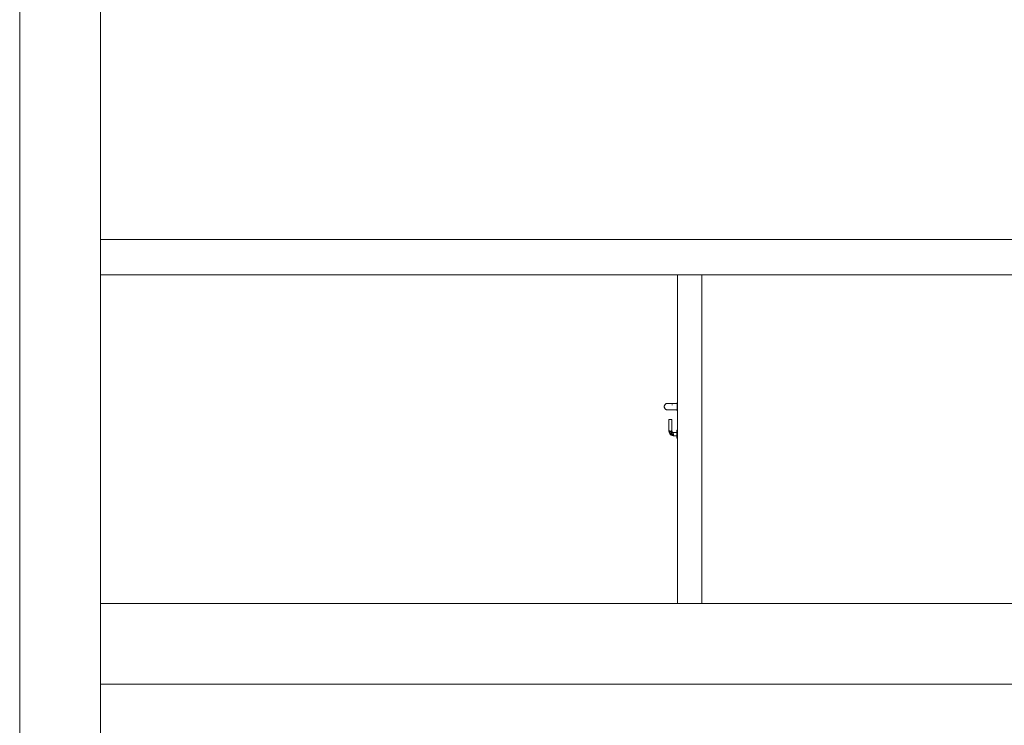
# Model space of a CAD drawing. Header units: millimetres. Extents: x 4476663 to 4477054, y -30323851 to -30323414.
# Tile 168 of 256: x 4476884 to 4476896, y -30323671 to -30323662. Entities that reach past the tile are written whole.
import ezdxf

# ---------------------------------------------------------------- set-up
doc = ezdxf.new("R2010")
doc.units = ezdxf.units.MM
for name, color, linetype, lineweight in [('IFC-Parede padrão-Contorno', 44, 'Continuous', 5), ('IFC-Parede-Contorno', 42, 'Continuous', 5), ('IFC-Porta-Contorno', 142, 'Continuous', 5)]:
    doc.layers.add(name, color=color, linetype=linetype, lineweight=lineweight)

msp = doc.modelspace()

# ---------------------------------------------------------------- linework, layer by layer
at = {"layer": 'IFC-Parede padrão-Contorno', "color": 8, "lineweight": 5}
for p, q in [((4476883.745, -30323668.06), (4476883.745, -30323635.267)), ((4476884.745, -30323675.871), (4476884.745, -30323638.685)), ((4476883.743, -30323670.693), (4476883.743, -30323661.721)), ((4476884.745, -30323664.828), (4476886.48, -30323664.828)), ((4476886.48, -30323664.828), (4476887.59, -30323664.828)), ((4476887.59, -30323664.828), (4476888.505, -30323664.828)), ((4476888.505, -30323664.828), (4476896.143, -30323664.828)), ((4476884.745, -30323665.268), (4476886.48, -30323665.268)), ((4476886.48, -30323665.268), (4476887.59, -30323665.268)), ((4476887.59, -30323665.268), (4476895.227, -30323665.268)), ((4476895.227, -30323665.268), (4476896.143, -30323665.268)), ((4476883.745, -30323668.78), (4476883.745, -30323668.06)), ((4476883.745, -30323668.936), (4476883.745, -30323668.78)), ((4476883.745, -30323670.989), (4476883.745, -30323668.936)), ((4476884.745, -30323669.333), (4476888.152, -30323669.333)), ((4476888.152, -30323669.333), (4476889.531, -30323669.333)), ((4476889.531, -30323669.333), (4476892.076, -30323669.333)), ((4476892.076, -30323669.333), (4476894.474, -30323669.333)), ((4476894.474, -30323669.333), (4476896.333, -30323669.333)), ((4476884.745, -30323670.333), (4476888.152, -30323670.333)), ((4476888.152, -30323670.333), (4476889.531, -30323670.333)), ((4476889.531, -30323670.333), (4476894.186, -30323670.333)), ((4476894.186, -30323670.333), (4476896.044, -30323670.333)), ((4476883.743, -30323670.693), (4476883.745, -30323670.693))]:
    msp.add_line(p, q, dxfattribs=at)
at = {"layer": 'IFC-Parede-Contorno', "color": 8, "lineweight": 5}
for p, q in [((4476891.889, -30323669.333), (4476891.889, -30323665.268)), ((4476892.189, -30323669.333), (4476892.189, -30323665.268)), ((4476891.889, -30323669.333), (4476892.189, -30323669.333))]:
    msp.add_line(p, q, dxfattribs=at)
at = {"layer": 'IFC-Porta-Contorno', "color": 8, "lineweight": 5}
for p, q in [((4476891.743, -30323666.864), (4476891.748, -30323666.861)), ((4476891.748, -30323666.861), (4476891.753, -30323666.86)), ((4476891.753, -30323666.86), (4476891.758, -30323666.859)), ((4476891.753, -30323666.86), (4476891.757, -30323666.859)), ((4476891.757, -30323666.859), (4476891.763, -30323666.858)), ((4476891.758, -30323666.859), (4476891.763, -30323666.858)), ((4476891.763, -30323666.858), (4476891.767, -30323666.858)), ((4476891.767, -30323666.858), (4476891.773, -30323666.858)), ((4476891.773, -30323666.858), (4476891.781, -30323666.859)), ((4476891.774, -30323666.859), (4476891.793, -30323666.858)), ((4476891.793, -30323666.858), (4476891.808, -30323666.858)), ((4476891.808, -30323666.858), (4476891.823, -30323666.858)), ((4476891.823, -30323666.858), (4476891.883, -30323666.858)), ((4476891.883, -30323666.848), (4476891.889, -30323666.848)), ((4476891.883, -30323666.85), (4476891.883, -30323666.848)), ((4476891.883, -30323666.855), (4476891.883, -30323666.85)), ((4476891.883, -30323666.863), (4476891.883, -30323666.855)), ((4476891.883, -30323666.873), (4476891.883, -30323666.863)), ((4476891.723, -30323666.898), (4476891.724, -30323666.891)), ((4476891.723, -30323666.898), (4476891.724, -30323666.906)), ((4476891.724, -30323666.891), (4476891.725, -30323666.888)), ((4476891.724, -30323666.906), (4476891.725, -30323666.909)), ((4476891.725, -30323666.888), (4476891.726, -30323666.883)), ((4476891.725, -30323666.909), (4476891.726, -30323666.914)), ((4476891.726, -30323666.883), (4476891.729, -30323666.878)), ((4476891.726, -30323666.914), (4476891.729, -30323666.918)), ((4476891.729, -30323666.878), (4476891.732, -30323666.874)), ((4476891.729, -30323666.918), (4476891.732, -30323666.923)), ((4476891.732, -30323666.874), (4476891.735, -30323666.87)), ((4476891.732, -30323666.923), (4476891.735, -30323666.927)), ((4476891.735, -30323666.87), (4476891.739, -30323666.867)), ((4476891.735, -30323666.927), (4476891.739, -30323666.93)), ((4476891.739, -30323666.867), (4476891.743, -30323666.864)), ((4476891.739, -30323666.93), (4476891.743, -30323666.933)), ((4476891.743, -30323666.933), (4476891.748, -30323666.935)), ((4476891.743, -30323666.933), (4476891.747, -30323666.935)), ((4476891.747, -30323666.935), (4476891.753, -30323666.937)), ((4476891.748, -30323666.935), (4476891.753, -30323666.937)), ((4476891.753, -30323666.937), (4476891.758, -30323666.938)), ((4476891.758, -30323666.938), (4476891.763, -30323666.938)), ((4476891.763, -30323666.938), (4476891.767, -30323666.938)), ((4476891.767, -30323666.938), (4476891.77, -30323666.938)), ((4476891.77, -30323666.938), (4476891.778, -30323666.938)), ((4476891.778, -30323666.938), (4476891.795, -30323666.938)), ((4476891.795, -30323666.938), (4476891.81, -30323666.938)), ((4476891.81, -30323666.938), (4476891.823, -30323666.938)), ((4476891.823, -30323666.878), (4476891.823, -30323666.87)), ((4476891.823, -30323666.938), (4476891.883, -30323666.938)), ((4476891.883, -30323666.885), (4476891.883, -30323666.873)), ((4476891.883, -30323666.898), (4476891.883, -30323666.885)), ((4476891.883, -30323666.911), (4476891.883, -30323666.898)), ((4476891.883, -30323666.923), (4476891.883, -30323666.911)), ((4476891.883, -30323666.934), (4476891.883, -30323666.923)), ((4476891.883, -30323666.942), (4476891.883, -30323666.934)), ((4476891.883, -30323666.947), (4476891.883, -30323666.942)), ((4476891.883, -30323666.948), (4476891.883, -30323666.947)), ((4476891.883, -30323666.948), (4476891.889, -30323666.948)), ((4476891.779, -30323667.198), (4476891.779, -30323667.058)), ((4476891.779, -30323667.058), (4476891.78, -30323667.058)), ((4476891.78, -30323667.058), (4476891.782, -30323667.058)), ((4476891.782, -30323667.058), (4476891.785, -30323667.058)), ((4476891.785, -30323667.058), (4476891.789, -30323667.058)), ((4476891.789, -30323667.058), (4476891.794, -30323667.058)), ((4476891.794, -30323667.058), (4476891.799, -30323667.058)), ((4476891.799, -30323667.058), (4476891.804, -30323667.058)), ((4476891.804, -30323667.058), (4476891.809, -30323667.058)), ((4476891.809, -30323667.058), (4476891.813, -30323667.058)), ((4476891.813, -30323667.058), (4476891.817, -30323667.058)), ((4476891.817, -30323667.058), (4476891.819, -30323667.058)), ((4476891.819, -30323667.198), (4476891.819, -30323667.058)), ((4476891.819, -30323667.058), (4476891.819, -30323667.058)), ((4476891.779, -30323667.198), (4476891.78, -30323667.203)), ((4476891.78, -30323667.203), (4476891.782, -30323667.207)), ((4476891.782, -30323667.207), (4476891.789, -30323667.198)), ((4476891.782, -30323667.198), (4476891.785, -30323667.198)), ((4476891.782, -30323667.207), (4476891.784, -30323667.215)), ((4476891.784, -30323667.215), (4476891.789, -30323667.198)), ((4476891.784, -30323667.215), (4476891.799, -30323667.198)), ((4476891.784, -30323667.215), (4476891.787, -30323667.228)), ((4476891.785, -30323667.198), (4476891.789, -30323667.198)), ((4476891.787, -30323667.228), (4476891.793, -30323667.234)), ((4476891.789, -30323667.198), (4476891.794, -30323667.198)), ((4476891.793, -30323667.215), (4476891.817, -30323667.198)), ((4476891.793, -30323667.215), (4476891.799, -30323667.198)), ((4476891.793, -30323667.215), (4476891.81, -30323667.217)), ((4476891.793, -30323667.215), (4476891.797, -30323667.229)), ((4476891.794, -30323667.198), (4476891.799, -30323667.198)), ((4476891.805, -30323667.234), (4476891.821, -30323667.22)), ((4476891.809, -30323667.198), (4476891.813, -30323667.198)), ((4476891.81, -30323667.217), (4476891.817, -30323667.198)), ((4476891.81, -30323667.217), (4476891.819, -30323667.198)), ((4476891.81, -30323667.217), (4476891.825, -30323667.213)), ((4476891.81, -30323667.217), (4476891.821, -30323667.22)), ((4476891.813, -30323667.198), (4476891.817, -30323667.198)), ((4476891.819, -30323667.198), (4476891.822, -30323667.205)), ((4476891.821, -30323667.22), (4476891.83, -30323667.222)), ((4476891.822, -30323667.205), (4476891.825, -30323667.213)), ((4476891.823, -30323667.245), (4476891.839, -30323667.224)), ((4476891.825, -30323667.213), (4476891.832, -30323667.215)), ((4476891.83, -30323667.222), (4476891.839, -30323667.218)), ((4476891.83, -30323667.222), (4476891.839, -30323667.224)), ((4476891.832, -30323667.215), (4476891.839, -30323667.218)), ((4476891.839, -30323667.218), (4476891.879, -30323667.218)), ((4476891.839, -30323667.228), (4476891.839, -30323667.224)), ((4476891.879, -30323667.188), (4476891.889, -30323667.188)), ((4476891.879, -30323667.19), (4476891.879, -30323667.188)), ((4476891.879, -30323667.195), (4476891.879, -30323667.19)), ((4476891.879, -30323667.203), (4476891.879, -30323667.195)), ((4476891.879, -30323667.213), (4476891.879, -30323667.203)), ((4476891.879, -30323667.225), (4476891.879, -30323667.213)), ((4476891.879, -30323667.238), (4476891.879, -30323667.225)), ((4476891.793, -30323667.234), (4476891.798, -30323667.239)), ((4476891.793, -30323667.234), (4476891.804, -30323667.245)), ((4476891.797, -30323667.229), (4476891.805, -30323667.234)), ((4476891.798, -30323667.239), (4476891.804, -30323667.245)), ((4476891.804, -30323667.245), (4476891.818, -30323667.233)), ((4476891.804, -30323667.245), (4476891.805, -30323667.234)), ((4476891.804, -30323667.245), (4476891.809, -30323667.25)), ((4476891.805, -30323667.234), (4476891.818, -30323667.233)), ((4476891.809, -30323667.25), (4476891.823, -30323667.245)), ((4476891.809, -30323667.25), (4476891.822, -30323667.254)), ((4476891.818, -30323667.233), (4476891.823, -30323667.245)), ((4476891.822, -30323667.254), (4476891.839, -30323667.238)), ((4476891.822, -30323667.254), (4476891.839, -30323667.248)), ((4476891.822, -30323667.254), (4476891.831, -30323667.256)), ((4476891.823, -30323667.245), (4476891.839, -30323667.238)), ((4476891.831, -30323667.256), (4476891.839, -30323667.248)), ((4476891.831, -30323667.256), (4476891.835, -30323667.257)), ((4476891.835, -30323667.257), (4476891.839, -30323667.258)), ((4476891.839, -30323667.244), (4476891.839, -30323667.238)), ((4476891.839, -30323667.248), (4476891.839, -30323667.244)), ((4476891.839, -30323667.253), (4476891.839, -30323667.248)), ((4476891.839, -30323667.256), (4476891.839, -30323667.253)), ((4476891.839, -30323667.258), (4476891.879, -30323667.258)), ((4476891.879, -30323667.251), (4476891.879, -30323667.238)), ((4476891.879, -30323667.263), (4476891.879, -30323667.251)), ((4476891.879, -30323667.274), (4476891.879, -30323667.263)), ((4476891.879, -30323667.282), (4476891.879, -30323667.274)), ((4476891.879, -30323667.287), (4476891.879, -30323667.282)), ((4476891.879, -30323667.288), (4476891.879, -30323667.287)), ((4476891.879, -30323667.288), (4476891.889, -30323667.288))]:
    msp.add_line(p, q, dxfattribs=at)

doc.saveas('drawing.dxf')
